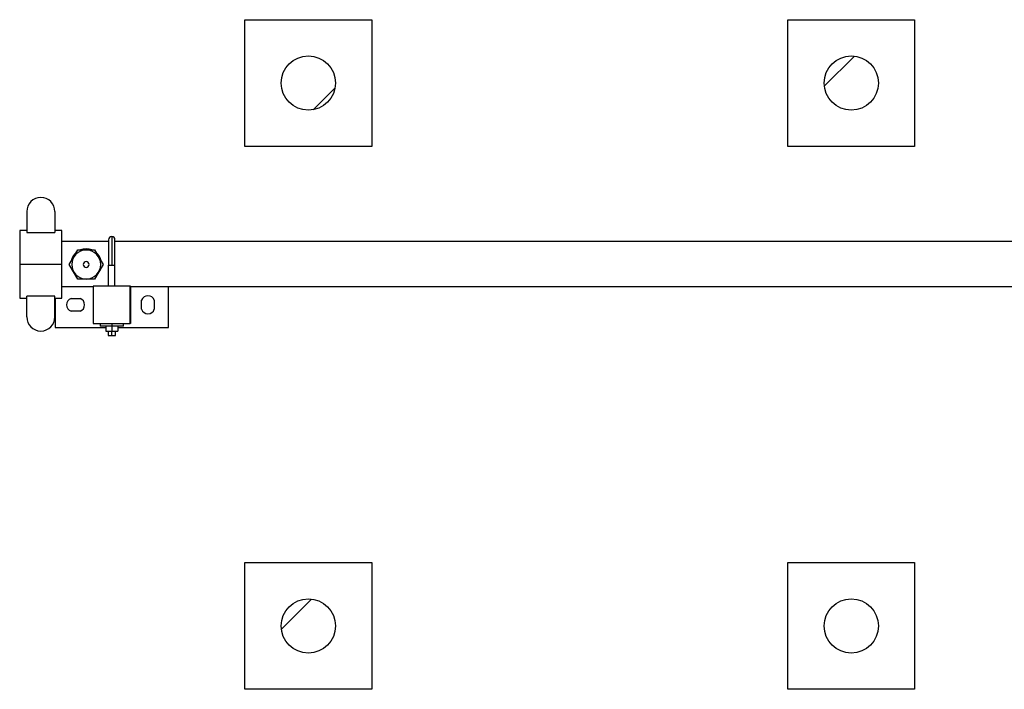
# Model space of a CAD drawing. Header units: millimetres. Extents: x 0 to 841, y 0 to 594.
# Tile 134 of 155: x 448 to 475, y 373 to 391. Entities that reach past the tile are written whole.
import ezdxf

# ---------------------------------------------------------------- set-up
doc = ezdxf.new("R2010")
doc.units = ezdxf.units.MM
doc.layers.add('TRAIT-FINS', color=9, linetype='Continuous')
doc.layers.add('TRAIT-FORT', color=4, linetype='Continuous', lineweight=25)

msp = doc.modelspace()

# ---------------------------------------------------------------- hatches: boundary and pattern name
at = {"layer": 'TRAIT-FINS'}
h = msp.add_hatch(dxfattribs=at)
h.set_pattern_fill('ANSI31', color=9, style=0)
edge = h.paths.add_edge_path(flags=0)
edge.add_arc((456.15193, 389.6718), 0.75, 0, 360)
h = msp.add_hatch(dxfattribs=at)
h.set_pattern_fill('ANSI31', color=9, style=0)
edge = h.paths.add_edge_path(flags=0)
edge.add_arc((471.15193, 389.6718), 0.75, 0, 360)
h = msp.add_hatch(dxfattribs=at)
h.set_pattern_fill('ANSI31', color=9, style=0)
edge = h.paths.add_edge_path(flags=0)
edge.add_arc((456.15193, 374.6718), 0.75, 0, 360)
h = msp.add_hatch(dxfattribs=at)
h.set_pattern_fill('ANSI31', color=9, style=0)
edge = h.paths.add_edge_path(flags=0)
edge.add_arc((471.15193, 374.6718), 0.75, 0, 360)

# ---------------------------------------------------------------- linework, layer by layer
at = {"layer": 'TRAIT-FORT', "color": 4, "linetype": 'Continuous', "lineweight": 25}
for p, q in [((454.40193, 387.9218), (454.40193, 391.4218)), ((454.40193, 391.4218), (457.90193, 391.4218)), ((457.90193, 391.4218), (457.90193, 387.9218)), ((469.40193, 391.4218), (472.90193, 391.4218)), ((469.40193, 387.9218), (469.40193, 391.4218)), ((472.90193, 391.4218), (472.90193, 387.9218)), ((457.90193, 387.9218), (454.40193, 387.9218)), ((472.90193, 387.9218), (469.40193, 387.9218)), ((448.37208, 386.11993), (448.37208, 385.54252)), ((449.15101, 386.11993), (449.15101, 385.54252)), ((448.37208, 385.59817), (448.17735, 385.59817)), ((448.17735, 385.59817), (448.17735, 384.66472)), ((448.37208, 385.54252), (449.15101, 385.54252)), ((449.34575, 385.59817), (449.15101, 385.59817)), ((449.34575, 384.66472), (449.34575, 385.59817)), ((450.63448, 385.28972), (449.34575, 385.28972)), ((450.63448, 385.34272), (450.63448, 384.63897)), ((450.72198, 385.43022), (450.72198, 384.63897)), ((450.80948, 384.63897), (450.80948, 385.34272)), ((520.05179, 385.28972), (450.80948, 385.28972)), ((449.54806, 384.65855), (449.78142, 385.06275)), ((449.78142, 385.06275), (450.24815, 385.06275)), ((450.24815, 385.06275), (450.48151, 384.65855)), ((448.17735, 384.66472), (449.34575, 384.66472)), ((448.17735, 384.66472), (448.17735, 383.73127)), ((449.34575, 383.73127), (449.34575, 384.66472)), ((449.78142, 384.25435), (449.54806, 384.65855)), ((450.48151, 384.65855), (450.24815, 384.25435)), ((449.62997, 384.50073), (449.61263, 384.5467)), ((450.63448, 384.63897), (450.72198, 384.63897)), ((450.63448, 384.06772), (450.63448, 384.63897)), ((450.72198, 384.63897), (450.80948, 384.63897)), ((450.80948, 384.06772), (450.80948, 384.63897)), ((450.24815, 384.25435), (449.78142, 384.25435)), ((450.20573, 384.03972), (449.34575, 384.03972)), ((450.20573, 384.06147), (450.20573, 383.02897)), ((451.23073, 384.06147), (450.20573, 384.06147)), ((450.62198, 384.06772), (450.62198, 384.06147)), ((450.62198, 384.06772), (450.72198, 384.06772)), ((450.72198, 384.06772), (450.82198, 384.06772)), ((450.72198, 384.06147), (450.72198, 384.06772)), ((450.82198, 384.06147), (450.82198, 384.06772)), ((451.23823, 384.06147), (451.23073, 384.06147)), ((451.23073, 383.02897), (451.23073, 384.06147)), ((451.23823, 384.06147), (451.23823, 383.02897)), ((520.05179, 384.03972), (451.23823, 384.03972)), ((452.28448, 382.92022), (452.28448, 384.03972)), ((448.17735, 383.73127), (448.37208, 383.73127)), ((449.15101, 383.78693), (448.37208, 383.78693)), ((448.37208, 383.20951), (448.37208, 383.78693)), ((449.15101, 383.20951), (449.15101, 383.78693)), ((449.15101, 383.73127), (449.34575, 383.73127)), ((449.15948, 383.73127), (449.15948, 382.92022)), ((449.59698, 383.72022), (449.84698, 383.72022)), ((451.54698, 383.42022), (451.54698, 383.67022)), ((451.89698, 383.67022), (451.89698, 383.42022)), ((449.84698, 383.37022), (449.59698, 383.37022)), ((450.20573, 383.02897), (451.23073, 383.02897)), ((450.39698, 383.02897), (450.39698, 382.95397)), ((450.72198, 383.02897), (450.72198, 382.95397)), ((451.04698, 382.95397), (451.04698, 383.02897)), ((451.23823, 383.02897), (451.23073, 383.02897)), ((449.15948, 382.92022), (450.55948, 382.92022)), ((450.72198, 382.95397), (450.39698, 382.95397)), ((450.55948, 382.95397), (450.55948, 382.81647)), ((450.55948, 382.81647), (450.72198, 382.81647)), ((450.62198, 382.81647), (450.62198, 382.69272)), ((450.72198, 382.95397), (450.72198, 382.81647)), ((451.04698, 382.95397), (450.72198, 382.95397)), ((450.72198, 382.81647), (450.88448, 382.81647)), ((450.72198, 382.69272), (450.72198, 382.81647)), ((450.82198, 382.69272), (450.82198, 382.81647)), ((450.88448, 382.95397), (450.88448, 382.81647)), ((450.88448, 382.92022), (452.28448, 382.92022)), ((450.62198, 382.69272), (450.72198, 382.69272)), ((450.72198, 382.69272), (450.82198, 382.69272)), ((454.40193, 372.9218), (454.40193, 376.4218)), ((454.40193, 376.4218), (457.90193, 376.4218)), ((457.90193, 376.4218), (457.90193, 372.9218)), ((469.40193, 372.9218), (469.40193, 376.4218)), ((469.40193, 376.4218), (472.90193, 376.4218)), ((472.90193, 376.4218), (472.90193, 372.9218)), ((457.90193, 372.9218), (454.40193, 372.9218)), ((472.90193, 372.9218), (469.40193, 372.9218))]:
    msp.add_line(p, q, dxfattribs=at)
at = {"layer": 'TRAIT-FORT', "color": 4, "linetype": 'Continuous', "lineweight": 25, "flags": 128}
for points in [[(449.93243, 385.06275), (449.9533, 385.06644), (450.01478, 385.07105)], [(450.01478, 385.07105), (450.07626, 385.06644), (450.09714, 385.06275)], [(450.41693, 384.5467), (450.3944, 384.48952), (450.38912, 384.47891)], [(450.01478, 384.24605), (449.9533, 384.25066), (449.93243, 384.25435)], [(450.09714, 384.25435), (450.07626, 384.25066), (450.01478, 384.24605)]]:
    msp.add_lwpolyline(points, dxfattribs=at)
at = {"layer": 'TRAIT-FORT', "color": 4, "linetype": 'Continuous', "lineweight": 25}
for centre in [(456.15193, 389.6718), (471.15193, 389.6718), (456.15193, 374.6718), (471.15193, 374.6718)]:
    msp.add_circle(centre, 0.75, dxfattribs=at)
for centre, radius, start, end in [((448.76155, 386.11993), 0.38947, 0, 180), ((450.72198, 385.34272), 0.0875, 90, 180), ((450.72198, 385.34272), 0.0875, 360, 90), ((450.01478, 384.67211), 0.42125, 130.633628, 169.366372), ((450.01478, 384.67211), 0.41751, 132.150092, 167.849908), ((450.01478, 384.65855), 0.40005, 360, 180), ((450.01478, 384.65855), 0.4125, 138.483824, 161.516176), ((450.01478, 384.67211), 0.42125, 68.020811, 111.979189), ((450.01478, 384.67211), 0.41751, 69.328715, 110.671285), ((450.01478, 384.67211), 0.42125, 10.633628, 49.366372), ((450.01478, 384.67211), 0.41751, 12.150092, 47.849908), ((450.01478, 384.65855), 0.4125, 18.483824, 41.516176), ((450.01478, 384.65855), 0.40005, 180, 360), ((450.01478, 384.65855), 0.08001, 0, 180), ((450.01478, 384.65855), 0.08001, 180, 0), ((450.01478, 384.67211), 0.41751, 199.848818, 220.151182), ((450.01478, 384.65855), 0.4125, 198.483824, 221.516176), ((450.01478, 384.65855), 0.4125, 318.483824, 341.516176), ((450.01478, 384.67211), 0.41751, 319.848818, 340.151182), ((449.65698, 383.54522), 0.185, 108.924644, 251.075356), ((449.78698, 383.54522), 0.185, 288.924644, 71.075356), ((451.72198, 383.61022), 0.185, 18.924644, 161.075356), ((451.72198, 383.48022), 0.185, 198.924644, 270), ((451.72198, 383.48022), 0.185, 270, 341.075356), ((448.76155, 383.20951), 0.38947, 180, 270), ((448.76155, 383.20951), 0.38947, 270, 0)]:
    msp.add_arc(centre, radius, start, end, dxfattribs=at)

doc.saveas('drawing.dxf')
